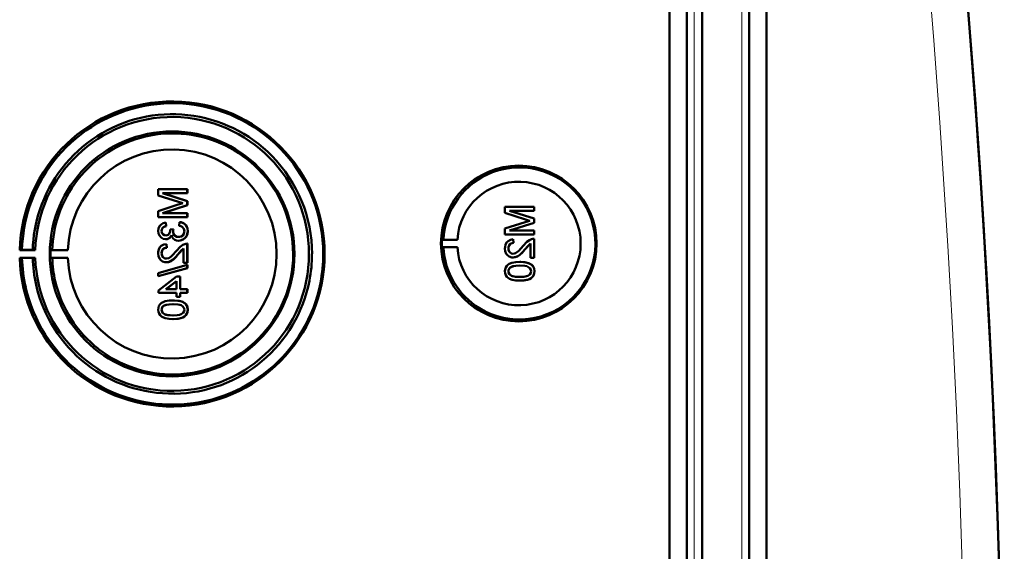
# Model space of a CAD drawing. Extents: x -1768 to 2122, y -1862 to 865.
# Tile 16 of 63: x 637 to 768, y -1329 to -1259. Entities that reach past the tile are written whole.
import ezdxf

# ---------------------------------------------------------------- set-up
doc = ezdxf.new("R2010")
doc.units = 0

msp = doc.modelspace()

# ---------------------------------------------------------------- linework, layer by layer
at = {"color": 7, "lineweight": 50}
for p, q in [((723.27, -1550.09), (723.27, -1202.05)), ((725.57, -1202.04), (725.57, -1550.1)), ((727.57, -1202.04), (727.57, -1550.1)), ((733.81, -1550.1), (733.81, -1202.04)), ((736.1, -1550.07), (736.1, -1202.06)), ((727.56, -1217.03), (727.56, -1529.83)), ((659.44, -1281.48), (655.59, -1281.48)), ((655.59, -1282.3), (655.59, -1281.48)), ((659.44, -1283.05), (656.18, -1282.03)), ((656.18, -1282.03), (659.44, -1282.03)), ((659.45, -1283.05), (656.19, -1282.03)), ((659.44, -1281.48), (659.45, -1281.48)), ((659.44, -1281.48), (659.44, -1282.03)), ((659.44, -1282.03), (659.45, -1282.03)), ((659.45, -1281.48), (659.45, -1282.03)), ((655.59, -1282.3), (658.29, -1283.16)), ((659.44, -1283.05), (659.45, -1283.05)), ((659.44, -1283.05), (659.44, -1283.62)), ((659.45, -1283.05), (659.45, -1283.62)), ((658.25, -1283.52), (655.59, -1284.38)), ((655.59, -1285.19), (655.59, -1284.38)), ((656.18, -1284.64), (659.44, -1283.62)), ((659.44, -1284.64), (656.18, -1284.64)), ((656.19, -1284.64), (659.45, -1283.62)), ((659.44, -1283.62), (659.45, -1283.62)), ((659.44, -1284.64), (659.45, -1284.64)), ((659.44, -1284.64), (659.44, -1285.19)), ((659.45, -1284.64), (659.45, -1285.19)), ((705.34, -1283.8), (701.48, -1283.8)), ((701.48, -1284.62), (701.48, -1283.8)), ((701.48, -1284.62), (704.19, -1285.48)), ((702.08, -1284.34), (705.34, -1284.34)), ((705.34, -1285.37), (702.08, -1284.34)), ((705.34, -1285.37), (702.08, -1284.34)), ((705.34, -1283.8), (705.34, -1283.8)), ((705.34, -1283.8), (705.34, -1284.34)), ((705.34, -1283.8), (705.34, -1284.34)), ((705.34, -1284.34), (705.34, -1284.34)), ((655.59, -1285.19), (659.44, -1285.19)), ((656.58, -1285.88), (656.59, -1285.88)), ((656.63, -1286.37), (656.58, -1285.88)), ((656.64, -1286.37), (656.59, -1285.88)), ((658.41, -1285.83), (658.36, -1286.32)), ((658.41, -1285.83), (658.41, -1285.83)), ((659.44, -1285.19), (659.45, -1285.19)), ((704.14, -1285.84), (701.48, -1286.69)), ((702.08, -1286.96), (705.34, -1285.93)), ((702.08, -1286.96), (705.34, -1285.93)), ((705.34, -1285.37), (705.34, -1285.37)), ((705.34, -1285.37), (705.34, -1285.93)), ((705.34, -1285.37), (705.34, -1285.93)), ((705.34, -1285.93), (705.34, -1285.93)), ((656.04, -1287.02), (656.04, -1287.02)), ((656.63, -1286.37), (656.64, -1286.37)), ((657.62, -1286.76), (657.17, -1286.81)), ((657.17, -1286.81), (657.18, -1286.88)), ((657.56, -1287.08), (657.57, -1287.08)), ((657.62, -1286.76), (657.62, -1286.76)), ((659.49, -1287.03), (659.5, -1287.03)), ((701.48, -1287.5), (701.48, -1286.69)), ((705.34, -1286.96), (702.08, -1286.96)), ((705.34, -1286.96), (705.34, -1286.96)), ((705.34, -1286.96), (705.34, -1287.5)), ((705.34, -1286.96), (705.34, -1287.5)), ((656.57, -1288.1), (656.58, -1288.1)), ((658.28, -1288.3), (658.29, -1288.3)), ((659.44, -1288.69), (659.45, -1288.69)), ((659.44, -1288.69), (659.44, -1291.21)), ((659.45, -1288.69), (659.45, -1291.21)), ((693.14, -1288.17), (693.34, -1288.14)), ((693.14, -1288.17), (695.18, -1288.17)), ((693.34, -1288.14), (695.18, -1288.17)), ((701.48, -1287.5), (705.34, -1287.5)), ((702.57, -1288.1), (702.58, -1288.1)), ((702.62, -1288.59), (702.57, -1288.1)), ((702.63, -1288.59), (702.58, -1288.1)), ((702.62, -1288.59), (702.63, -1288.59)), ((704.13, -1289.45), (704.84, -1288.69)), ((704.84, -1290.57), (704.84, -1288.68)), ((705.34, -1287.5), (705.34, -1287.5)), ((705.34, -1288.05), (705.34, -1288.05)), ((705.34, -1288.05), (705.34, -1290.57)), ((705.34, -1288.05), (705.34, -1290.57)), ((637.26, -1289.55), (637.56, -1289.51)), ((639.32, -1289.55), (637.26, -1289.55)), ((637.56, -1289.51), (638.99, -1289.53)), ((638.99, -1289.53), (639.32, -1289.55)), ((641.56, -1289.52), (641.35, -1289.55)), ((641.35, -1289.55), (643.63, -1289.55)), ((643.63, -1289.55), (641.56, -1289.52)), ((656.04, -1289.97), (656.04, -1289.97)), ((656.68, -1288.74), (656.69, -1288.74)), ((656.73, -1289.24), (656.68, -1288.74)), ((656.74, -1289.24), (656.69, -1288.74)), ((656.73, -1289.24), (656.74, -1289.24)), ((658.24, -1290.09), (658.95, -1289.33)), ((658.95, -1291.21), (658.95, -1289.33)), ((693.14, -1289.17), (693.34, -1289.19)), ((693.14, -1289.17), (695.18, -1289.17)), ((693.34, -1289.19), (695.18, -1289.17)), ((701.93, -1289.32), (701.94, -1289.32)), ((704.13, -1289.45), (704.13, -1289.45)), ((637.56, -1290.6), (637.26, -1290.55)), ((637.26, -1290.55), (639.32, -1290.55)), ((638.99, -1290.58), (637.56, -1290.6)), ((639.32, -1290.55), (638.99, -1290.58)), ((641.56, -1290.58), (641.35, -1290.55)), ((641.35, -1290.55), (643.63, -1290.55)), ((643.63, -1290.55), (641.56, -1290.58)), ((656.66, -1291.16), (656.66, -1291.16)), ((658.24, -1290.09), (658.24, -1290.09)), ((658.95, -1291.21), (659.44, -1291.21)), ((659.44, -1291.21), (659.45, -1291.21)), ((702.55, -1290.52), (702.55, -1290.52)), ((703.44, -1291.11), (703.44, -1291.11)), ((704.84, -1290.57), (705.34, -1290.57)), ((705.34, -1290.57), (705.34, -1290.57)), ((659.44, -1291.51), (655.59, -1292.6)), ((655.59, -1293), (659.44, -1291.92)), ((655.59, -1293), (655.59, -1292.6)), ((655.6, -1293), (659.45, -1291.92)), ((659.44, -1291.51), (659.45, -1291.51)), ((659.44, -1291.51), (659.44, -1291.92)), ((659.44, -1291.92), (659.45, -1291.92)), ((659.45, -1291.51), (659.45, -1291.92)), ((701.93, -1292.34), (701.94, -1292.34)), ((702.19, -1291.83), (702.2, -1291.83)), ((705.01, -1291.48), (705.02, -1291.48)), ((705.38, -1292.34), (705.39, -1292.34)), ((655.59, -1293), (655.6, -1293)), ((658.01, -1293.04), (655.64, -1294.87)), ((656.62, -1294.72), (658.01, -1293.65)), ((656.63, -1294.72), (658.02, -1293.65)), ((658.51, -1293.04), (658.01, -1293.04)), ((658.01, -1294.72), (658.01, -1293.65)), ((658.51, -1293.04), (658.51, -1293.04)), ((658.51, -1293.04), (658.51, -1294.72)), ((658.51, -1293.04), (658.51, -1294.72)), ((703.44, -1293.58), (703.44, -1293.58)), ((655.64, -1295.21), (655.64, -1294.87)), ((655.64, -1295.21), (658.01, -1295.21)), ((658.01, -1294.72), (656.62, -1294.72)), ((658.01, -1295.71), (658.01, -1295.21)), ((659.44, -1294.72), (658.51, -1294.72)), ((658.51, -1295.21), (659.44, -1295.21)), ((658.51, -1295.21), (658.51, -1295.71)), ((658.51, -1295.21), (658.51, -1295.71)), ((659.44, -1294.72), (659.45, -1294.72)), ((659.44, -1294.72), (659.44, -1295.21)), ((659.44, -1295.21), (659.45, -1295.21)), ((659.45, -1294.72), (659.45, -1295.21)), ((657.54, -1296.2), (657.55, -1296.2)), ((658.01, -1295.71), (658.51, -1295.71)), ((658.51, -1295.71), (658.51, -1295.71)), ((656.04, -1297.43), (656.04, -1297.43)), ((656.3, -1296.92), (656.31, -1296.92)), ((659.12, -1296.58), (659.13, -1296.58)), ((659.49, -1297.44), (659.5, -1297.44)), ((657.54, -1298.67), (657.55, -1298.67))]:
    msp.add_line(p, q, dxfattribs=at)
at = {"color": 7, "lineweight": 18}
for p, q in [((726.53, -1202.04), (726.53, -1550.1)), ((732.85, -1550.1), (732.85, -1202.04))]:
    msp.add_line(p, q, dxfattribs=at)
at = {"color": 7, "lineweight": 50}
for points in [[(656.58, -1285.88), (656.26, -1285.97), (655.98, -1286.14), (655.76, -1286.38), (655.63, -1286.68), (655.59, -1287.01)], [(659.49, -1287.03), (659.45, -1286.67), (659.3, -1286.35), (659.06, -1286.08), (658.91, -1285.98), (658.58, -1285.86), (658.41, -1285.83)], [(659.5, -1287.03), (659.46, -1286.68), (659.37, -1286.45), (659.23, -1286.24), (658.96, -1286), (658.62, -1285.86), (658.41, -1285.83)], [(655.59, -1287.01), (655.63, -1287.33), (655.76, -1287.63), (655.97, -1287.88), (656.26, -1288.05), (656.57, -1288.1)], [(656.04, -1287.02), (656.06, -1286.83), (656.2, -1286.57), (656.36, -1286.46), (656.63, -1286.37)], [(656.04, -1287.02), (656.07, -1286.83), (656.14, -1286.66), (656.27, -1286.52), (656.42, -1286.43), (656.64, -1286.37)], [(656.59, -1287.61), (656.41, -1287.58), (656.25, -1287.5), (656.09, -1287.28), (656.04, -1287.02)], [(656.6, -1287.61), (656.42, -1287.58), (656.2, -1287.45), (656.08, -1287.24), (656.04, -1287.02)], [(657.18, -1286.88), (657.16, -1287.09), (657.03, -1287.38), (656.89, -1287.53), (656.79, -1287.58), (656.59, -1287.61)], [(658.28, -1287.8), (658.06, -1287.77), (657.85, -1287.67), (657.76, -1287.6), (657.63, -1287.41), (657.57, -1287.19), (657.56, -1287.08)], [(658.29, -1287.8), (658.06, -1287.77), (657.89, -1287.69), (657.69, -1287.5), (657.58, -1287.22), (657.57, -1287.08)], [(658.28, -1288.3), (658.48, -1288.28), (658.85, -1288.16), (659.16, -1287.92), (659.38, -1287.59), (659.48, -1287.21), (659.49, -1287.03)], [(659.05, -1287.05), (659.04, -1287.17), (658.97, -1287.4), (658.83, -1287.59), (658.63, -1287.73), (658.4, -1287.8), (658.28, -1287.8)], [(658.29, -1288.3), (658.68, -1288.24), (658.91, -1288.13), (659.12, -1287.97), (659.28, -1287.78), (659.45, -1287.42), (659.5, -1287.03)], [(658.36, -1286.32), (658.57, -1286.38), (658.77, -1286.48), (658.99, -1286.73), (659.05, -1287.05)], [(656.57, -1288.1), (656.77, -1288.08), (656.95, -1288.01), (657.11, -1287.89), (657.29, -1287.66), (657.34, -1287.58)], [(656.58, -1288.1), (656.77, -1288.08), (656.96, -1288.01), (657.12, -1287.9), (657.25, -1287.75), (657.34, -1287.59)], [(657.34, -1287.58), (657.42, -1287.82), (657.58, -1288.03), (657.79, -1288.19), (658.03, -1288.27), (658.28, -1288.3)], [(702.57, -1288.1), (702.21, -1288.17), (701.89, -1288.35), (701.75, -1288.48), (701.57, -1288.8), (701.49, -1289.16), (701.48, -1289.33)], [(701.93, -1289.32), (701.99, -1288.99), (702.11, -1288.79), (702.29, -1288.66), (702.51, -1288.6), (702.62, -1288.59)], [(701.94, -1289.32), (701.96, -1289.1), (702.02, -1288.93), (702.19, -1288.72), (702.44, -1288.61), (702.63, -1288.59)], [(704.99, -1288.1), (704.73, -1288.22), (704.38, -1288.46), (703.89, -1288.99)], [(704.13, -1289.45), (704.53, -1288.97), (704.84, -1288.68)], [(656.68, -1288.74), (656.32, -1288.82), (656, -1288.99), (655.86, -1289.12), (655.68, -1289.44), (655.6, -1289.8), (655.59, -1289.98)], [(655.59, -1289.98), (655.63, -1290.33), (655.76, -1290.67), (655.93, -1290.88), (656.15, -1291.04), (656.48, -1291.15), (656.66, -1291.16)], [(656.04, -1289.97), (656.1, -1289.63), (656.22, -1289.44), (656.4, -1289.3), (656.62, -1289.24), (656.73, -1289.24)], [(656.04, -1289.97), (656.07, -1289.75), (656.13, -1289.58), (656.3, -1289.37), (656.55, -1289.26), (656.74, -1289.24)], [(656.66, -1290.67), (656.45, -1290.64), (656.27, -1290.53), (656.14, -1290.37), (656.06, -1290.17), (656.04, -1289.97)], [(656.67, -1290.67), (656.46, -1290.64), (656.32, -1290.56), (656.18, -1290.42), (656.1, -1290.27), (656.04, -1289.97)], [(658, -1289.63), (657.42, -1290.27), (657.29, -1290.39), (657, -1290.59), (656.66, -1290.67)], [(659.1, -1288.75), (658.84, -1288.86), (658.49, -1289.11), (658, -1289.63)], [(658.24, -1290.09), (658.64, -1289.61), (658.95, -1289.33)], [(701.48, -1289.33), (701.52, -1289.69), (701.65, -1290.02), (701.82, -1290.23), (702.04, -1290.39), (702.38, -1290.51), (702.55, -1290.52)], [(702.55, -1290.02), (702.34, -1289.99), (702.16, -1289.88), (702.03, -1289.72), (701.95, -1289.53), (701.93, -1289.32)], [(702.56, -1290.02), (702.36, -1289.99), (702.21, -1289.91), (702.07, -1289.78), (701.99, -1289.63), (701.94, -1289.32)], [(703.89, -1288.99), (703.31, -1289.63), (703.18, -1289.75), (702.89, -1289.94), (702.55, -1290.02)], [(702.55, -1290.52), (702.74, -1290.5), (703.12, -1290.38), (703.45, -1290.16), (703.74, -1289.89), (704.13, -1289.45)], [(702.55, -1290.52), (702.84, -1290.48), (703.18, -1290.34), (703.44, -1290.17), (703.85, -1289.77), (704.13, -1289.45)], [(656.66, -1291.16), (656.85, -1291.15), (657.23, -1291.02), (657.56, -1290.8), (657.84, -1290.53), (658.24, -1290.09)], [(656.66, -1291.16), (656.95, -1291.13), (657.29, -1290.99), (657.55, -1290.81), (657.96, -1290.42), (658.24, -1290.09)], [(703.44, -1291.11), (702.91, -1291.13), (702.4, -1291.23), (702.03, -1291.38), (701.92, -1291.45), (701.73, -1291.62), (701.58, -1291.84), (701.51, -1292.1), (701.48, -1292.34)], [(705.01, -1291.48), (704.73, -1291.32), (704.25, -1291.18), (703.6, -1291.11), (703.44, -1291.11)], [(705.02, -1291.48), (704.59, -1291.27), (704.11, -1291.15), (703.44, -1291.11)], [(701.48, -1292.34), (701.51, -1292.61), (701.59, -1292.86), (701.73, -1293.08), (701.93, -1293.25), (702.09, -1293.34), (702.42, -1293.46), (702.93, -1293.56), (703.44, -1293.58)], [(701.93, -1292.34), (701.94, -1292.22), (702.03, -1292), (702.19, -1291.83)], [(703.43, -1293.09), (703.06, -1293.08), (702.75, -1293.05), (702.47, -1292.99), (702.33, -1292.94), (702.08, -1292.74), (701.94, -1292.49), (701.93, -1292.34)], [(701.94, -1292.34), (701.96, -1292.16), (702.11, -1291.91), (702.2, -1291.83)], [(703.44, -1293.09), (702.88, -1293.06), (702.51, -1293), (702.33, -1292.93), (702.17, -1292.83), (702.04, -1292.69), (701.94, -1292.43), (701.94, -1292.34)], [(702.19, -1291.83), (702.54, -1291.69), (702.91, -1291.63), (703.43, -1291.6)], [(702.2, -1291.83), (702.6, -1291.68), (702.93, -1291.63), (703.44, -1291.6)], [(703.43, -1291.6), (704.09, -1291.64), (704.36, -1291.69), (704.5, -1291.74), (704.77, -1291.92), (704.91, -1292.16), (704.94, -1292.34)], [(704.94, -1292.34), (704.91, -1292.53), (704.77, -1292.76), (704.52, -1292.94), (704.31, -1293.01), (703.99, -1293.06), (703.43, -1293.09)], [(703.44, -1293.58), (703.96, -1293.56), (704.47, -1293.46), (704.72, -1293.37), (704.95, -1293.24), (705.14, -1293.07), (705.29, -1292.85), (705.36, -1292.59), (705.38, -1292.34)], [(703.44, -1293.58), (703.94, -1293.56), (704.12, -1293.54), (704.61, -1293.42), (704.96, -1293.24), (705.21, -1292.99), (705.36, -1292.65), (705.39, -1292.34)], [(705.38, -1292.34), (705.33, -1291.96), (705.21, -1291.7), (705.01, -1291.48)], [(705.39, -1292.34), (705.34, -1291.96), (705.16, -1291.62), (705.02, -1291.48)], [(657.54, -1296.2), (657.02, -1296.23), (656.51, -1296.32), (656.14, -1296.47), (656.03, -1296.54), (655.83, -1296.71), (655.69, -1296.93), (655.61, -1297.19), (655.59, -1297.44)], [(659.12, -1296.58), (658.84, -1296.41), (658.36, -1296.27), (657.71, -1296.2), (657.54, -1296.2)], [(659.13, -1296.58), (658.7, -1296.36), (658.22, -1296.24), (657.55, -1296.2)], [(655.59, -1297.44), (655.62, -1297.7), (655.7, -1297.95), (655.84, -1298.17), (656.04, -1298.34), (656.19, -1298.43), (656.52, -1298.55), (657.04, -1298.65), (657.54, -1298.67)], [(656.04, -1297.43), (656.05, -1297.31), (656.13, -1297.09), (656.3, -1296.92)], [(656.04, -1297.43), (656.07, -1297.25), (656.22, -1297), (656.31, -1296.92)], [(657.54, -1298.18), (657.17, -1298.17), (656.86, -1298.14), (656.58, -1298.08), (656.44, -1298.03), (656.18, -1297.83), (656.05, -1297.58), (656.04, -1297.43)], [(657.55, -1298.18), (656.99, -1298.15), (656.62, -1298.09), (656.44, -1298.02), (656.28, -1297.92), (656.15, -1297.78), (656.05, -1297.52), (656.04, -1297.43)], [(656.3, -1296.92), (656.64, -1296.78), (657.02, -1296.72), (657.54, -1296.69)], [(656.31, -1296.92), (656.71, -1296.77), (657.04, -1296.72), (657.55, -1296.69)], [(657.54, -1296.69), (658.2, -1296.73), (658.47, -1296.78), (658.61, -1296.83), (658.87, -1297.01), (659.02, -1297.25), (659.05, -1297.44)], [(657.54, -1298.67), (658.07, -1298.65), (658.58, -1298.55), (658.83, -1298.46), (659.06, -1298.33), (659.25, -1298.16), (659.39, -1297.94), (659.47, -1297.68), (659.49, -1297.44)], [(659.05, -1297.44), (659.02, -1297.62), (658.88, -1297.85), (658.63, -1298.03), (658.42, -1298.1), (658.1, -1298.15), (657.54, -1298.18)], [(657.55, -1298.67), (658.05, -1298.65), (658.23, -1298.63), (658.72, -1298.51), (659.07, -1298.33), (659.32, -1298.08), (659.47, -1297.74), (659.5, -1297.44)], [(659.49, -1297.44), (659.44, -1297.05), (659.31, -1296.79), (659.12, -1296.58)], [(659.5, -1297.44), (659.45, -1297.05), (659.26, -1296.71), (659.13, -1296.58)]]:
    msp.add_lwpolyline(points, dxfattribs=at)
for centre, radius, start, end in [((-699.21, -1376.07), 1466.77, 351.97557, 8.02443), ((-699.21, -1376.07), 1466.77, 353.02402, 6.97598), ((657.5, -1290.04), 19.93, 83.6185, 122.6519), ((657.49, -1290.05), 19.94, 359.9906, 83.6076), ((657.46, -1290.04), 18.48, 83.5893, 122.618), ((657.46, -1290.04), 18.48, 44.5714, 83.5933), ((657.5, -1290.05), 19.94, 122.653, 161.6719), ((657.5, -1290.04), 15.94, 83.4589, 122.4168), ((657.5, -1290.04), 15.94, 44.5027, 83.4565), ((657.47, -1290.05), 18.49, 122.6157, 161.6232), ((657.51, -1290.05), 15.95, 122.4177, 161.3612), ((657.44, -1290.05), 13.82, 359.9781, 177.949), ((657.46, -1290.05), 18.49, 359.9981, 44.574), ((657.49, -1290.05), 15.95, 359.9981, 44.5023), ((703.39, -1288.66), 10.06, 110.5864, 176.9929), ((703.38, -1288.66), 10.06, 33.1491, 110.5769), ((666.87, -1310.27), 28.1, 106.5505, 107.8561), ((667.96, -1252.72), 31.94, 252.3749, 253.4362), ((703.38, -1288.67), 10.07, 315.7681, 33.1576), ((712.76, -1312.59), 28.1, 106.5505, 107.8561), ((713.86, -1255.04), 31.94, 252.3749, 253.4362), ((658.8, -1287.13), 1.24, 162.9877, 177.9725), ((658.81, -1287.13), 1.24, 162.9669, 178.0009), ((659.41, -1289.67), 0.972, 88.2771, 108.7969), ((705.31, -1289.02), 0.972, 88.2771, 108.7969), ((703.39, -1288.67), 10.07, 183.0092, 238.3346), ((657.5, -1290.05), 15.95, 271.0173, 0.0108), ((657.51, -1290.05), 15.95, 193.1074, 232.0485), ((657.46, -1290.05), 18.49, 309.8795, 348.884), ((657.49, -1290.05), 19.95, 309.8644, 348.8795), ((657.5, -1290.05), 19.95, 192.7797, 231.7964), ((657.47, -1290.05), 18.49, 192.8311, 231.8357), ((703.38, -1288.67), 10.06, 238.3386, 315.7704), ((657.5, -1290.06), 15.94, 232.049, 271.0053), ((657.47, -1290.07), 18.48, 270.8553, 309.8839), ((657.49, -1290.06), 19.93, 231.7971, 309.8614), ((657.46, -1290.06), 18.48, 231.8365, 270.8576)]:
    msp.add_arc(centre, radius, start, end, dxfattribs=at)
at = {"color": 7, "lineweight": 18}
msp.add_arc((-699.12, -1376.07), 1461.81, 353.16554, 6.83446, dxfattribs=at)
at = {"color": 7, "lineweight": 50}
for centre, major_axis, start_param, end_param in [((657.43, -1290.05), (0, 20.18), 1.595577, 7.829201), ((657.43, -1290.05), (0, 18.12), 1.598396, 7.826382), ((657.43, -1290.05), (0, 16.2), 4.712389, 10.995574), ((703.31, -1288.67), (0, 10.3), 4.712389, 10.995574), ((703.33, -1288.67), (0, 8.17), 1.632048, 7.79273), ((657.5, -1290.05), (0, -19.95), 4.392372, 4.684978), ((657.45, -1290.05), (0, -18.48), 4.391338, 4.684024), ((657.5, -1290.05), (0, -15.95), 4.386952, 4.678989), ((703.34, -1288.67), (0, -10.21), 4.663407, 4.761371), ((657.45, -1290.05), (0, -16.12), 4.681358, 4.74342), ((657.5, -1290.05), (0, -19.95), 4.739799, 4.935539), ((657.45, -1290.05), (0, -18.48), 4.740754, 4.936562), ((657.5, -1290.05), (0, -15.95), 4.745789, 4.941259), ((657.44, -1290.05), (0, -13.83), 4.748556, 7.853982), ((657.45, -1290.05), (0, -18.5), 1.376785, 1.570796), ((657.5, -1290.05), (0, -19.94), 1.376603, 1.570796)]:
    msp.add_ellipse(centre, major_axis=major_axis, ratio=0.999657, start_param=start_param, end_param=end_param, dxfattribs=at)

doc.saveas('drawing.dxf')
